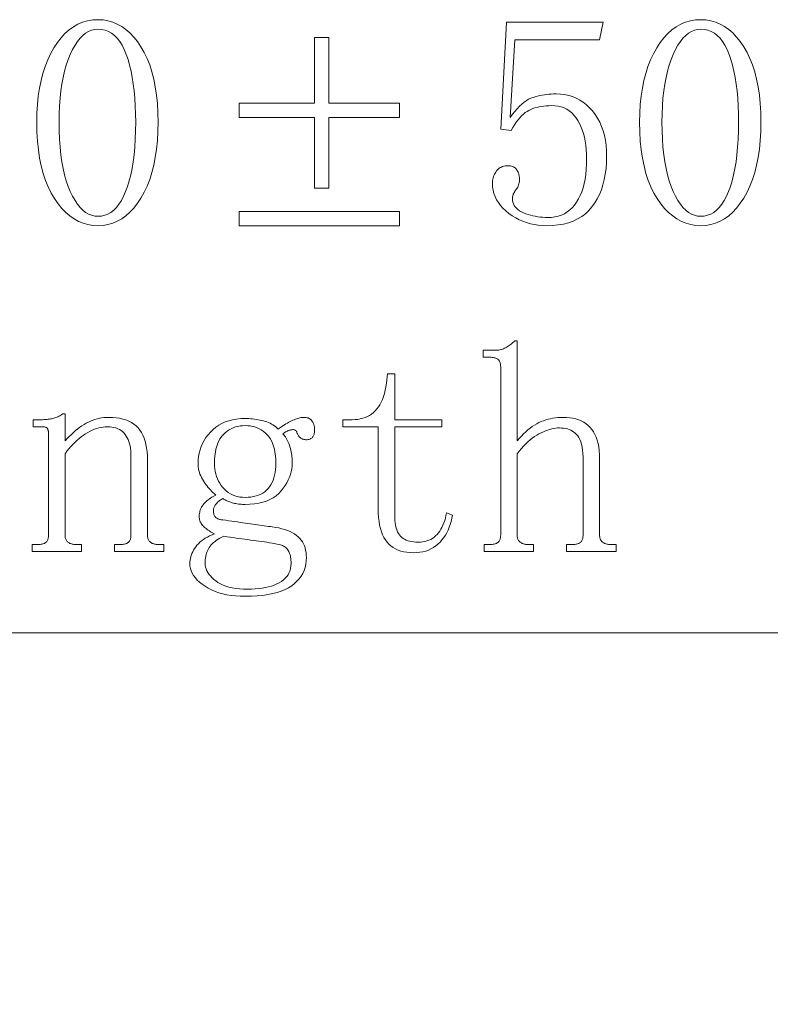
# Model space of a CAD drawing. Extents: x 1 to 297, y 1 to 210.
# Tile 94 of 171: x 182.41 to 189.7, y 116.87 to 126.43. Entities that reach past the tile are written whole.
import ezdxf

# ---------------------------------------------------------------- set-up
doc = ezdxf.new("R2010")
doc.units = 0

msp = doc.modelspace()

# ---------------------------------------------------------------- linework, layer by layer
at = {"color": 7, "lineweight": 13}
for points in [[(183.1699, 124.4292), (183.1204, 124.4318), (183.0725, 124.4397), (183.0262, 124.4529), (182.9815, 124.4712), (182.9384, 124.4949), (182.897, 124.5238), (182.8571, 124.558), (182.8188, 124.5974), (182.7821, 124.6421), (182.747, 124.692), (182.7144, 124.7468), (182.6853, 124.8059), (182.6596, 124.8693), (182.6373, 124.9371), (182.6185, 125.0092), (182.603, 125.0856), (182.591, 125.1665), (182.5825, 125.2516), (182.5773, 125.3411), (182.5756, 125.4349), (182.5773, 125.5223), (182.5822, 125.6063), (182.5905, 125.6869), (182.6021, 125.764), (182.617, 125.8378), (182.6353, 125.9081), (182.6568, 125.9749), (182.6817, 126.0383), (182.7098, 126.0983), (182.7413, 126.1549), (182.7754, 126.207), (182.8115, 126.2536), (182.8495, 126.2948), (182.8894, 126.3304), (182.9313, 126.3606), (182.9751, 126.3853), (183.0209, 126.4045), (183.0686, 126.4182), (183.1183, 126.4264), (183.1699, 126.4292), (183.2193, 126.4266), (183.267, 126.4187), (183.313, 126.4055), (183.3573, 126.3871), (183.3999, 126.3635), (183.4407, 126.3346), (183.4799, 126.3004), (183.5173, 126.261), (183.553, 126.2163), (183.587, 126.1663), (183.6185, 126.1117), (183.6467, 126.053), (183.6715, 125.9901), (183.6931, 125.9231), (183.7113, 125.8521), (183.7262, 125.7768), (183.7378, 125.6975), (183.7461, 125.6141), (183.7511, 125.5266), (183.7527, 125.4349), (183.7511, 125.3432), (183.7461, 125.2555), (183.7378, 125.1718), (183.7262, 125.092), (183.7113, 125.0163), (183.6931, 124.9446), (183.6715, 124.8769), (183.6467, 124.8132), (183.6185, 124.7535), (183.587, 124.6978), (183.553, 124.6467), (183.5173, 124.6011), (183.4799, 124.5608), (183.4407, 124.5259), (183.3999, 124.4963), (183.3573, 124.4722), (183.313, 124.4534), (183.267, 124.4399), (183.2193, 124.4319)], [(187.6156, 125.7092), (187.6582, 125.7075), (187.6992, 125.7026), (187.7387, 125.6943), (187.7765, 125.6827), (187.8127, 125.6678), (187.8474, 125.6495), (187.8804, 125.628), (187.9118, 125.6031), (187.9417, 125.575), (187.9699, 125.5435), (187.9959, 125.5092), (188.0193, 125.4728), (188.0398, 125.4343), (188.0576, 125.3935), (188.0727, 125.3506), (188.0851, 125.3055), (188.0947, 125.2583), (188.1015, 125.2088), (188.1057, 125.1572), (188.107, 125.1035), (188.1056, 125.043), (188.1013, 124.9851), (188.0942, 124.9296), (188.0842, 124.8767), (188.0713, 124.8263), (188.0556, 124.7785), (188.037, 124.7331), (188.0156, 124.6902), (187.9913, 124.6499), (187.9642, 124.612), (187.9341, 124.5773), (187.9008, 124.5462), (187.8646, 124.5188), (187.8252, 124.495), (187.7827, 124.4749), (187.7372, 124.4585), (187.6886, 124.4456), (187.6369, 124.4365), (187.582, 124.431), (187.5242, 124.4292), (187.4835, 124.4304), (187.4437, 124.434), (187.4048, 124.44), (187.3669, 124.4484), (187.3299, 124.4592), (187.2938, 124.4724), (187.2586, 124.488), (187.2243, 124.506), (187.1909, 124.5264), (187.1584, 124.5492), (187.1281, 124.5737), (187.1009, 124.5993), (187.0769, 124.6258), (187.0561, 124.6534), (187.0385, 124.682), (187.024, 124.7117), (187.0128, 124.7424), (187.0049, 124.7741), (187.0001, 124.8068), (186.9985, 124.8406), (186.9989, 124.8542), (187.0001, 124.8674), (187.002, 124.8802), (187.0049, 124.8927), (187.0085, 124.9049), (187.0128, 124.9167), (187.0181, 124.9282), (187.024, 124.9394), (187.0309, 124.9502), (187.0385, 124.9606), (187.0467, 124.9704), (187.0556, 124.9791), (187.065, 124.9868), (187.075, 124.9935), (187.0856, 124.9992), (187.0967, 125.0038), (187.1085, 125.0074), (187.1207, 125.01), (187.1336, 125.0115), (187.147, 125.012), (187.1603, 125.0116), (187.1726, 125.0102), (187.1841, 125.0079), (187.1946, 125.0047), (187.2042, 125.0006), (187.2129, 124.9956), (187.2206, 124.9896), (187.2275, 124.9828), (187.2334, 124.975), (187.2384, 124.9663), (187.2428, 124.9573), (187.2467, 124.9485), (187.2501, 124.9399), (187.2531, 124.9316), (187.2556, 124.9235), (187.2577, 124.9156), (187.2592, 124.9079), (187.2604, 124.9005), (187.2611, 124.8933), (187.2613, 124.8863), (187.261, 124.8729), (187.2599, 124.86), (187.2582, 124.8478), (187.2558, 124.8361), (187.2527, 124.8249), (187.249, 124.8143), (187.2445, 124.8043), (187.2394, 124.7949), (187.2335, 124.786), (187.227, 124.7778), (187.2205, 124.7697), (187.2147, 124.7615), (187.2095, 124.7533), (187.2051, 124.7449), (187.2013, 124.7363), (187.1982, 124.7277), (187.1958, 124.719), (187.1941, 124.7101), (187.1931, 124.7011), (187.1927, 124.692), (187.1938, 124.6742), (187.1971, 124.6573), (187.2025, 124.6413), (187.2101, 124.6262), (187.2199, 124.612), (187.2318, 124.5988), (187.2459, 124.5864), (187.2622, 124.575), (187.2807, 124.5645), (187.3013, 124.5549), (187.3232, 124.5462), (187.3454, 124.5384), (187.368, 124.5316), (187.3909, 124.5257), (187.4142, 124.5206), (187.4378, 124.5165), (187.4617, 124.5133), (187.486, 124.511), (187.5106, 124.5097), (187.5356, 124.5092), (187.5713, 124.5107), (187.6053, 124.5151), (187.6376, 124.5226), (187.6682, 124.533), (187.697, 124.5463), (187.7242, 124.5627), (187.7496, 124.582), (187.7733, 124.6043), (187.7953, 124.6295), (187.8156, 124.6578), (187.834, 124.6887), (187.8506, 124.7222), (187.8651, 124.7582), (187.8778, 124.7967), (187.8885, 124.8378), (187.8972, 124.8813), (187.904, 124.9274), (187.9089, 124.9759), (187.9118, 125.027), (187.9127, 125.0806), (187.9119, 125.1255), (187.9093, 125.1686), (187.905, 125.21), (187.899, 125.2498), (187.8913, 125.2878), (187.8819, 125.3241), (187.8707, 125.3586), (187.8579, 125.3915), (187.8433, 125.4226), (187.827, 125.452), (187.809, 125.4792), (187.7893, 125.5035), (187.7679, 125.5249), (187.7447, 125.5435), (187.7199, 125.5592), (187.6933, 125.5721), (187.665, 125.582), (187.635, 125.5892), (187.6033, 125.5935), (187.5699, 125.5949), (187.5451, 125.5945), (187.521, 125.5931), (187.4975, 125.5908), (187.4748, 125.5876), (187.4527, 125.5835), (187.4314, 125.5784), (187.4107, 125.5725), (187.3907, 125.5657), (187.3714, 125.5579), (187.3527, 125.5492), (187.3346, 125.539), (187.3166, 125.5268), (187.2989, 125.5125), (187.2814, 125.4962), (187.2642, 125.4778), (187.2471, 125.4573), (187.2303, 125.4348), (187.2138, 125.4102), (187.1974, 125.3836), (187.1813, 125.3549), (187.0785, 125.3663), (187.1356, 126.4063), (188.0727, 126.4063), (188.0385, 126.2349), (187.2156, 126.2349), (187.1699, 125.4806), (187.1927, 125.5114), (187.2154, 125.5396), (187.2379, 125.5653), (187.2604, 125.5885), (187.2827, 125.6092), (187.305, 125.6274), (187.3271, 125.643), (187.3491, 125.6562), (187.371, 125.6668), (187.3927, 125.6749), (187.4145, 125.6814), (187.4364, 125.6872), (187.4584, 125.6924), (187.4805, 125.6968), (187.5027, 125.7006), (187.5251, 125.7037), (187.5475, 125.7061), (187.5701, 125.7078), (187.5928, 125.7088)], [(189.0213, 124.4292), (188.9718, 124.4318), (188.9239, 124.4397), (188.8777, 124.4529), (188.833, 124.4712), (188.7899, 124.4949), (188.7484, 124.5238), (188.7085, 124.558), (188.6702, 124.5974), (188.6335, 124.6421), (188.5984, 124.692), (188.5659, 124.7468), (188.5367, 124.8059), (188.511, 124.8693), (188.4887, 124.9371), (188.4699, 125.0092), (188.4545, 125.0856), (188.4424, 125.1665), (188.4339, 125.2516), (188.4287, 125.3411), (188.427, 125.4349), (188.4287, 125.5223), (188.4337, 125.6063), (188.4419, 125.6869), (188.4535, 125.764), (188.4684, 125.8378), (188.4867, 125.9081), (188.5082, 125.9749), (188.5331, 126.0383), (188.5612, 126.0983), (188.5927, 126.1549), (188.6268, 126.207), (188.6629, 126.2536), (188.7009, 126.2948), (188.7408, 126.3304), (188.7827, 126.3606), (188.8266, 126.3853), (188.8723, 126.4045), (188.9201, 126.4182), (188.9697, 126.4264), (189.0213, 126.4292), (189.0707, 126.4266), (189.1185, 126.4187), (189.1645, 126.4055), (189.2087, 126.3871), (189.2513, 126.3635), (189.2922, 126.3346), (189.3313, 126.3004), (189.3687, 126.261), (189.4044, 126.2163), (189.4384, 126.1663), (189.4699, 126.1117), (189.4981, 126.053), (189.523, 125.9901), (189.5445, 125.9231), (189.5627, 125.8521), (189.5777, 125.7768), (189.5892, 125.6975), (189.5975, 125.6141), (189.6025, 125.5266), (189.6042, 125.4349), (189.6025, 125.3432), (189.5975, 125.2555), (189.5892, 125.1718), (189.5777, 125.092), (189.5627, 125.0163), (189.5445, 124.9446), (189.523, 124.8769), (189.4981, 124.8132), (189.4699, 124.7535), (189.4384, 124.6978), (189.4044, 124.6467), (189.3687, 124.6011), (189.3313, 124.5608), (189.2922, 124.5259), (189.2513, 124.4963), (189.2087, 124.4722), (189.1645, 124.4534), (189.1185, 124.4399), (189.0707, 124.4319)], [(183.1699, 126.3378), (183.1384, 126.3353), (183.1079, 126.3279), (183.0785, 126.3157), (183.0501, 126.2984), (183.0227, 126.2763), (182.9964, 126.2493), (182.9711, 126.2174), (182.9468, 126.1805), (182.9235, 126.1387), (182.9013, 126.092), (182.8807, 126.0412), (182.8622, 125.9871), (182.8459, 125.9297), (182.8318, 125.869), (182.8199, 125.8049), (182.8101, 125.7375), (182.8025, 125.6668), (182.7971, 125.5928), (182.7938, 125.5155), (182.7927, 125.4349), (182.7938, 125.35), (182.7971, 125.269), (182.8025, 125.1918), (182.8101, 125.1186), (182.8199, 125.0492), (182.8318, 124.9837), (182.8459, 124.9221), (182.8622, 124.8644), (182.8807, 124.8106), (182.9013, 124.7606), (182.9235, 124.715), (182.9468, 124.6742), (182.9711, 124.6382), (182.9964, 124.607), (183.0227, 124.5806), (183.0501, 124.559), (183.0785, 124.5422), (183.1079, 124.5302), (183.1384, 124.523), (183.1699, 124.5206), (183.2034, 124.523), (183.2355, 124.5302), (183.2661, 124.5422), (183.2951, 124.559), (183.3227, 124.5806), (183.3488, 124.607), (183.3735, 124.6382), (183.3966, 124.6742), (183.4183, 124.715), (183.4384, 124.7606), (183.4569, 124.8106), (183.4734, 124.8644), (183.488, 124.9221), (183.5006, 124.9837), (183.5113, 125.0492), (183.5201, 125.1186), (183.5269, 125.1918), (183.5317, 125.269), (183.5346, 125.35), (183.5356, 125.4349), (183.5347, 125.5155), (183.5319, 125.5928), (183.5274, 125.6668), (183.521, 125.7375), (183.5127, 125.8049), (183.5027, 125.869), (183.4908, 125.9297), (183.4771, 125.9871), (183.4615, 126.0412), (183.4442, 126.092), (183.425, 126.1387), (183.4039, 126.1805), (183.3811, 126.2174), (183.3564, 126.2493), (183.3299, 126.2763), (183.3015, 126.2984), (183.2714, 126.3157), (183.2394, 126.3279), (183.2055, 126.3353)], [(185.2727, 126.2578), (185.4099, 126.2578), (185.4099, 125.6178), (186.0956, 125.6178), (186.0956, 125.4806), (185.4099, 125.4806), (185.4099, 124.7949), (185.2727, 124.7949), (185.2727, 125.4806), (184.5413, 125.4806), (184.5413, 125.6178), (185.2727, 125.6178)], [(189.0213, 126.3378), (188.9898, 126.3353), (188.9594, 126.3279), (188.9299, 126.3157), (188.9015, 126.2984), (188.8742, 126.2763), (188.8478, 126.2493), (188.8225, 126.2174), (188.7982, 126.1805), (188.775, 126.1387), (188.7527, 126.092), (188.7321, 126.0412), (188.7137, 125.9871), (188.6974, 125.9297), (188.6833, 125.869), (188.6713, 125.8049), (188.6615, 125.7375), (188.6539, 125.6668), (188.6485, 125.5928), (188.6452, 125.5155), (188.6442, 125.4349), (188.6452, 125.35), (188.6485, 125.269), (188.6539, 125.1918), (188.6615, 125.1186), (188.6713, 125.0492), (188.6833, 124.9837), (188.6974, 124.9221), (188.7137, 124.8644), (188.7321, 124.8106), (188.7527, 124.7606), (188.775, 124.715), (188.7982, 124.6742), (188.8225, 124.6382), (188.8478, 124.607), (188.8742, 124.5806), (188.9015, 124.559), (188.9299, 124.5422), (188.9594, 124.5302), (188.9898, 124.523), (189.0213, 124.5206), (189.0549, 124.523), (189.0869, 124.5302), (189.1175, 124.5422), (189.1466, 124.559), (189.1742, 124.5806), (189.2003, 124.607), (189.2249, 124.6382), (189.248, 124.6742), (189.2697, 124.715), (189.2899, 124.7606), (189.3083, 124.8106), (189.3249, 124.8644), (189.3394, 124.9221), (189.3521, 124.9837), (189.3627, 125.0492), (189.3715, 125.1186), (189.3783, 125.1918), (189.3831, 125.269), (189.386, 125.35), (189.387, 125.4349), (189.3861, 125.5155), (189.3834, 125.5928), (189.3788, 125.6668), (189.3724, 125.7375), (189.3642, 125.8049), (189.3541, 125.869), (189.3422, 125.9297), (189.3285, 125.9871), (189.313, 126.0412), (189.2956, 126.092), (189.2764, 126.1387), (189.2554, 126.1805), (189.2325, 126.2174), (189.2078, 126.2493), (189.1813, 126.2763), (189.153, 126.2984), (189.1228, 126.3157), (189.0908, 126.3279), (189.057, 126.3353)], [(184.5413, 124.5663), (186.0956, 124.5663), (186.0956, 124.4292), (184.5413, 124.4292)], [(186.9185, 121.2664), (186.9185, 121.335), (186.9756, 121.335), (186.9867, 121.3352), (186.9971, 121.3359), (187.0068, 121.3371), (187.0158, 121.3387), (187.0242, 121.3407), (187.0318, 121.3432), (187.0388, 121.3462), (187.0451, 121.3496), (187.0507, 121.3535), (187.0556, 121.3579), (187.0599, 121.3627), (187.0638, 121.3679), (187.0673, 121.3736), (187.0702, 121.3798), (187.0727, 121.3864), (187.0748, 121.3935), (187.0764, 121.4011), (187.0775, 121.409), (187.0782, 121.4175), (187.0785, 121.4264), (187.0785, 123.0607), (187.0782, 123.0696), (187.0775, 123.0781), (187.0764, 123.0861), (187.0748, 123.0936), (187.0727, 123.1007), (187.0702, 123.1073), (187.0673, 123.1135), (187.0638, 123.1192), (187.0599, 123.1245), (187.0556, 123.1293), (187.0507, 123.1336), (187.0451, 123.1375), (187.0388, 123.1409), (187.0318, 123.1439), (187.0242, 123.1464), (187.0158, 123.1485), (187.0068, 123.1501), (186.9971, 123.1512), (186.9867, 123.1519), (186.9756, 123.1521), (186.907, 123.1521), (186.907, 123.2207), (187.0327, 123.2207), (187.0419, 123.2209), (187.051, 123.2216), (187.0602, 123.2228), (187.0693, 123.2244), (187.0785, 123.2264), (187.0876, 123.2289), (187.0967, 123.2319), (187.1059, 123.2353), (187.115, 123.2392), (187.1242, 123.2436), (187.1333, 123.2484), (187.1425, 123.2536), (187.1516, 123.2593), (187.1607, 123.2655), (187.1699, 123.2721), (187.179, 123.2792), (187.1882, 123.2868), (187.1973, 123.2948), (187.2065, 123.3032), (187.2156, 123.3121), (187.2384, 123.3121), (187.2384, 122.3407), (187.2591, 122.3651), (187.2798, 122.388), (187.3007, 122.4095), (187.3217, 122.4294), (187.3427, 122.4479), (187.3639, 122.4648), (187.3853, 122.4803), (187.4067, 122.4943), (187.4282, 122.5068), (187.4499, 122.5179), (187.4718, 122.5276), (187.494, 122.5364), (187.5166, 122.5441), (187.5395, 122.5508), (187.5627, 122.5564), (187.5863, 122.5611), (187.6103, 122.5647), (187.6346, 122.5672), (187.6592, 122.5688), (187.6842, 122.5693), (187.7177, 122.5683), (187.7495, 122.5654), (187.7798, 122.5605), (187.8085, 122.5537), (187.8356, 122.545), (187.8611, 122.5343), (187.885, 122.5217), (187.9073, 122.5071), (187.9279, 122.4906), (187.947, 122.4721), (187.9644, 122.4516), (187.9799, 122.4289), (187.9937, 122.4041), (188.0055, 122.3771), (188.0156, 122.3479), (188.0238, 122.3165), (188.0302, 122.2829), (188.0348, 122.2472), (188.0375, 122.2093), (188.0385, 122.1693), (188.0385, 121.4264), (188.0387, 121.4175), (188.0396, 121.409), (188.041, 121.4011), (188.043, 121.3935), (188.0456, 121.3864), (188.0487, 121.3798), (188.0525, 121.3736), (188.0567, 121.3679), (188.0616, 121.3627), (188.067, 121.3579), (188.0729, 121.3535), (188.0791, 121.3496), (188.0857, 121.3462), (188.0926, 121.3432), (188.0999, 121.3407), (188.1075, 121.3387), (188.1154, 121.3371), (188.1237, 121.3359), (188.1323, 121.3352), (188.1413, 121.335), (188.1985, 121.335), (188.1985, 121.2664), (187.7184, 121.2664), (187.7184, 121.335), (187.7756, 121.335), (187.7867, 121.3352), (187.7971, 121.3359), (187.8068, 121.3371), (187.8158, 121.3387), (187.8242, 121.3407), (187.8318, 121.3432), (187.8388, 121.3462), (187.8451, 121.3496), (187.8507, 121.3535), (187.8556, 121.3579), (187.8599, 121.3627), (187.8638, 121.3679), (187.8672, 121.3736), (187.8702, 121.3798), (187.8727, 121.3864), (187.8748, 121.3935), (187.8764, 121.4011), (187.8775, 121.409), (187.8782, 121.4175), (187.8784, 121.4264), (187.8784, 122.1464), (187.8778, 122.184), (187.8759, 122.2189), (187.8728, 122.2512), (187.8684, 122.2808), (187.8627, 122.3079), (187.8558, 122.3323), (187.8477, 122.354), (187.8382, 122.3732), (187.8275, 122.3897), (187.8156, 122.4036), (187.8026, 122.4155), (187.7888, 122.4262), (187.7743, 122.4356), (187.7589, 122.4438), (187.7427, 122.4507), (187.7258, 122.4564), (187.708, 122.4608), (187.6894, 122.4639), (187.6701, 122.4658), (187.6499, 122.4664), (187.6314, 122.4659), (187.6126, 122.4641), (187.5935, 122.4613), (187.574, 122.4573), (187.5542, 122.4521), (187.534, 122.4459), (187.5135, 122.4384), (187.4926, 122.4299), (187.4714, 122.4201), (187.4499, 122.4093), (187.4282, 122.3971), (187.4067, 122.3832), (187.3853, 122.3678), (187.3639, 122.3508), (187.3427, 122.3321), (187.3217, 122.3119), (187.3007, 122.2901), (187.2798, 122.2667), (187.2591, 122.2416), (187.2384, 122.215), (187.2384, 121.4264), (187.2387, 121.4175), (187.2396, 121.409), (187.241, 121.4011), (187.243, 121.3935), (187.2456, 121.3864), (187.2487, 121.3798), (187.2525, 121.3736), (187.2567, 121.3679), (187.2616, 121.3627), (187.267, 121.3579), (187.2729, 121.3535), (187.2791, 121.3496), (187.2857, 121.3462), (187.2926, 121.3432), (187.2999, 121.3407), (187.3075, 121.3387), (187.3154, 121.3371), (187.3237, 121.3359), (187.3323, 121.3352), (187.3413, 121.335), (187.3985, 121.335), (187.3985, 121.2664)], [(186.0499, 121.6321), (186.0504, 121.6012), (186.0522, 121.5723), (186.055, 121.5454), (186.059, 121.5206), (186.0642, 121.4979), (186.0704, 121.4772), (186.0779, 121.4585), (186.0865, 121.442), (186.0962, 121.4275), (186.107, 121.415), (186.119, 121.4041), (186.1322, 121.3944), (186.1465, 121.3859), (186.1619, 121.3784), (186.1785, 121.3721), (186.1962, 121.367), (186.215, 121.363), (186.235, 121.3601), (186.2562, 121.3584), (186.2785, 121.3579), (186.3009, 121.3586), (186.3223, 121.3608), (186.3429, 121.3645), (186.3626, 121.3697), (186.3813, 121.3764), (186.3991, 121.3846), (186.416, 121.3943), (186.4321, 121.4054), (186.4471, 121.418), (186.4613, 121.4321), (186.4746, 121.4476), (186.4869, 121.4644), (186.4983, 121.4824), (186.5089, 121.5016), (186.5184, 121.5221), (186.5271, 121.5439), (186.5349, 121.5669), (186.5418, 121.5912), (186.5477, 121.6168), (186.5527, 121.6436), (186.6099, 121.6207), (186.6046, 121.5893), (186.5978, 121.559), (186.5895, 121.5299), (186.5797, 121.5019), (186.5685, 121.475), (186.5557, 121.4493), (186.5415, 121.4247), (186.5258, 121.4013), (186.5086, 121.379), (186.4899, 121.3579), (186.4698, 121.3383), (186.4485, 121.3208), (186.4259, 121.3054), (186.4021, 121.292), (186.377, 121.2807), (186.3507, 121.2715), (186.3231, 121.2643), (186.2942, 121.2591), (186.2641, 121.256), (186.2327, 121.255), (186.1993, 121.256), (186.1676, 121.2591), (186.1376, 121.2643), (186.1093, 121.2715), (186.0827, 121.2807), (186.0579, 121.292), (186.0347, 121.3054), (186.0133, 121.3208), (185.9936, 121.3383), (185.9756, 121.3579), (185.9593, 121.3796), (185.9447, 121.4036), (185.9319, 121.4299), (185.9207, 121.4584), (185.9113, 121.4893), (185.9036, 121.5224), (185.8976, 121.5579), (185.8933, 121.5956), (185.8907, 121.6356), (185.8899, 121.6779), (185.8899, 122.4779), (185.547, 122.4779), (185.547, 122.5464), (185.6385, 122.5464), (185.6654, 122.5473), (185.6913, 122.5499), (185.7161, 122.5541), (185.7399, 122.5601), (185.7627, 122.5679), (185.7845, 122.5773), (185.8053, 122.5884), (185.825, 122.6013), (185.8437, 122.6159), (185.8613, 122.6321), (185.8778, 122.6503), (185.8931, 122.6703), (185.9071, 122.6923), (185.9198, 122.7163), (185.9313, 122.7421), (185.9415, 122.77), (185.9505, 122.7997), (185.9582, 122.8315), (185.9647, 122.8651), (185.9699, 122.9007), (185.9813, 122.9921), (186.0499, 122.9921), (186.0499, 122.5464), (186.507, 122.5464), (186.507, 122.4779), (186.0499, 122.4779)], [(182.5299, 121.2664), (182.5299, 121.335), (182.587, 121.335), (182.5981, 121.3352), (182.6085, 121.3359), (182.6182, 121.3371), (182.6273, 121.3387), (182.6356, 121.3407), (182.6432, 121.3432), (182.6502, 121.3462), (182.6565, 121.3496), (182.6621, 121.3535), (182.667, 121.3579), (182.6714, 121.3627), (182.6752, 121.3679), (182.6787, 121.3736), (182.6817, 121.3798), (182.6842, 121.3864), (182.6862, 121.3935), (182.6878, 121.4011), (182.689, 121.409), (182.6897, 121.4175), (182.6899, 121.4264), (182.6899, 122.4093), (182.6898, 122.416), (182.6894, 122.4223), (182.6889, 122.4283), (182.688, 122.434), (182.687, 122.4393), (182.6858, 122.4443), (182.6843, 122.4489), (182.6826, 122.4532), (182.6806, 122.4571), (182.6785, 122.4607), (182.6759, 122.464), (182.673, 122.4669), (182.6695, 122.4695), (182.6656, 122.4717), (182.6613, 122.4736), (182.6565, 122.4751), (182.6512, 122.4763), (182.6455, 122.4772), (182.6394, 122.4777), (182.6327, 122.4779), (182.5413, 122.4779), (182.5413, 122.5464), (182.6213, 122.5464), (182.6327, 122.5465), (182.6439, 122.5469), (182.6551, 122.5475), (182.6661, 122.5483), (182.677, 122.5493), (182.6878, 122.5505), (182.6985, 122.552), (182.7091, 122.5537), (182.7195, 122.5557), (182.7299, 122.5579), (182.7401, 122.5604), (182.7502, 122.5633), (182.7602, 122.5668), (182.7701, 122.5707), (182.7799, 122.575), (182.7895, 122.5798), (182.7991, 122.5851), (182.8085, 122.5908), (182.8178, 122.5969), (182.827, 122.6036), (182.8499, 122.6036), (182.8499, 122.3407), (182.8705, 122.363), (182.891, 122.3841), (182.9116, 122.4041), (182.9322, 122.423), (182.9527, 122.4407), (182.9733, 122.4573), (182.9939, 122.4727), (183.0145, 122.487), (183.035, 122.5001), (183.0556, 122.5121), (183.0763, 122.523), (183.0972, 122.5327), (183.1183, 122.5413), (183.1397, 122.5487), (183.1613, 122.555), (183.1831, 122.5601), (183.2052, 122.5641), (183.2275, 122.567), (183.25, 122.5687), (183.2727, 122.5693), (183.3106, 122.5683), (183.3463, 122.5652), (183.3801, 122.56), (183.4117, 122.5528), (183.4413, 122.5436), (183.4689, 122.5323), (183.4943, 122.5189), (183.5178, 122.5035), (183.5391, 122.486), (183.5585, 122.4664), (183.5758, 122.4448), (183.5914, 122.4212), (183.6051, 122.3955), (183.617, 122.3677), (183.627, 122.3379), (183.6353, 122.306), (183.6416, 122.272), (183.6462, 122.236), (183.649, 122.198), (183.6499, 122.1579), (183.6499, 121.4264), (183.6502, 121.4175), (183.651, 121.409), (183.6525, 121.4011), (183.6544, 121.3935), (183.657, 121.3864), (183.6602, 121.3798), (183.6639, 121.3736), (183.6682, 121.3679), (183.673, 121.3627), (183.6785, 121.3579), (183.6843, 121.3535), (183.6906, 121.3496), (183.6971, 121.3462), (183.7041, 121.3432), (183.7113, 121.3407), (183.7189, 121.3387), (183.7269, 121.3371), (183.7351, 121.3359), (183.7438, 121.3352), (183.7527, 121.335), (183.8099, 121.335), (183.8099, 121.2664), (183.3299, 121.2664), (183.3299, 121.335), (183.387, 121.335), (183.3981, 121.3352), (183.4085, 121.3359), (183.4182, 121.3371), (183.4272, 121.3387), (183.4356, 121.3407), (183.4433, 121.3432), (183.4502, 121.3462), (183.4565, 121.3496), (183.4621, 121.3535), (183.467, 121.3579), (183.4714, 121.3627), (183.4753, 121.3679), (183.4787, 121.3736), (183.4817, 121.3798), (183.4842, 121.3864), (183.4862, 121.3935), (183.4878, 121.4011), (183.489, 121.409), (183.4897, 121.4175), (183.4899, 121.4264), (183.4899, 122.1921), (183.4893, 122.2189), (183.4876, 122.2445), (183.4847, 122.2688), (183.4807, 122.2918), (183.4756, 122.3136), (183.4693, 122.3341), (183.4619, 122.3533), (183.4533, 122.3713), (183.4436, 122.3881), (183.4327, 122.4036), (183.4207, 122.4177), (183.4076, 122.4303), (183.3933, 122.4415), (183.3779, 122.4511), (183.3613, 122.4593), (183.3436, 122.466), (183.3247, 122.4712), (183.3047, 122.4749), (183.2836, 122.4771), (183.2613, 122.4779), (183.2407, 122.4772), (183.2199, 122.4751), (183.1991, 122.4717), (183.1781, 122.4669), (183.157, 122.4607), (183.1358, 122.4532), (183.1145, 122.4443), (183.0931, 122.434), (183.0715, 122.4223), (183.0499, 122.4093), (183.0283, 122.395), (183.0071, 122.3796), (182.9863, 122.363), (182.9658, 122.3453), (182.9456, 122.3264), (182.9258, 122.3064), (182.9063, 122.2853), (182.8871, 122.263), (182.8683, 122.2396), (182.8499, 122.215), (182.8499, 121.4264), (182.8502, 121.4175), (182.851, 121.409), (182.8524, 121.4011), (182.8544, 121.3935), (182.857, 121.3864), (182.8602, 121.3798), (182.8639, 121.3736), (182.8682, 121.3679), (182.873, 121.3627), (182.8784, 121.3579), (182.8843, 121.3535), (182.8906, 121.3496), (182.8971, 121.3462), (182.9041, 121.3432), (182.9113, 121.3407), (182.9189, 121.3387), (182.9268, 121.3371), (182.9351, 121.3359), (182.9438, 121.3352), (182.9527, 121.335), (183.0099, 121.335), (183.0099, 121.2664)], [(184.8613, 121.5064), (184.8947, 121.5013), (184.9262, 121.4952), (184.9559, 121.4881), (184.9838, 121.4799), (185.0099, 121.4707), (185.0341, 121.4605), (185.0565, 121.4492), (185.0771, 121.4369), (185.0958, 121.4236), (185.1127, 121.4093), (185.1279, 121.3939), (185.1415, 121.3775), (185.1535, 121.3601), (185.1639, 121.3416), (185.1727, 121.3221), (185.1799, 121.3016), (185.1855, 121.2801), (185.1895, 121.2575), (185.1919, 121.2339), (185.1927, 121.2093), (185.1913, 121.1757), (185.187, 121.1435), (185.1799, 121.1126), (185.1699, 121.0831), (185.157, 121.055), (185.1413, 121.0283), (185.1227, 121.0029), (185.1013, 120.9789), (185.077, 120.9563), (185.0499, 120.935), (185.0197, 120.9155), (184.9861, 120.898), (184.9492, 120.8825), (184.9091, 120.8692), (184.8656, 120.8579), (184.8188, 120.8486), (184.7687, 120.8414), (184.7153, 120.8363), (184.6585, 120.8332), (184.5984, 120.8321), (184.5514, 120.8331), (184.5061, 120.836), (184.4627, 120.8409), (184.4211, 120.8477), (184.3813, 120.8564), (184.3434, 120.8671), (184.3073, 120.8797), (184.273, 120.8943), (184.2405, 120.9108), (184.2099, 120.9293), (184.1817, 120.949), (184.1564, 120.9693), (184.1341, 120.9901), (184.1148, 121.0116), (184.0984, 121.0336), (184.0851, 121.0561), (184.0747, 121.0793), (184.0673, 121.103), (184.0628, 121.1273), (184.0613, 121.1521), (184.0619, 121.1681), (184.0636, 121.1841), (184.0665, 121.2001), (184.0704, 121.2161), (184.0756, 121.2321), (184.0819, 121.2481), (184.0893, 121.2641), (184.0979, 121.2801), (184.1076, 121.2961), (184.1185, 121.3121), (184.1306, 121.3278), (184.1441, 121.3428), (184.1589, 121.3571), (184.1751, 121.3707), (184.1927, 121.3836), (184.2117, 121.3958), (184.2321, 121.4073), (184.2538, 121.4182), (184.2769, 121.4284), (184.3013, 121.4379), (184.2879, 121.4448), (184.275, 121.4518), (184.2627, 121.4589), (184.251, 121.4662), (184.2399, 121.4736), (184.2293, 121.4811), (184.2193, 121.4887), (184.2099, 121.4964), (184.201, 121.5042), (184.1927, 121.5121), (184.1851, 121.5203), (184.1783, 121.5288), (184.1723, 121.5377), (184.1671, 121.5469), (184.1627, 121.5564), (184.1591, 121.5663), (184.1563, 121.5765), (184.1543, 121.5871), (184.1531, 121.598), (184.1527, 121.6093), (184.1532, 121.6228), (184.1546, 121.636), (184.1569, 121.6489), (184.16, 121.6614), (184.1642, 121.6736), (184.1692, 121.6854), (184.1751, 121.6969), (184.182, 121.708), (184.1898, 121.7188), (184.1985, 121.7293), (184.2078, 121.7394), (184.2177, 121.7492), (184.2279, 121.7586), (184.2387, 121.7677), (184.2499, 121.7764), (184.2615, 121.7848), (184.2737, 121.7929), (184.2862, 121.8006), (184.2993, 121.808), (184.3127, 121.815), (184.2992, 121.8267), (184.286, 121.8388), (184.2731, 121.8513), (184.2606, 121.8644), (184.2485, 121.8779), (184.2366, 121.8918), (184.2251, 121.9062), (184.214, 121.9211), (184.2032, 121.9364), (184.1927, 121.9521), (184.183, 121.9683), (184.1742, 121.9846), (184.1665, 122.0012), (184.1598, 122.018), (184.1542, 122.035), (184.1495, 122.0523), (184.1459, 122.0697), (184.1434, 122.0875), (184.1418, 122.1054), (184.1413, 122.1236), (184.1425, 122.1575), (184.1461, 122.1905), (184.1521, 122.2228), (184.1605, 122.2543), (184.1713, 122.285), (184.1845, 122.3149), (184.2001, 122.344), (184.2181, 122.3723), (184.2385, 122.3997), (184.2613, 122.4264), (184.2863, 122.4514), (184.3132, 122.4737), (184.3421, 122.4935), (184.3728, 122.5105), (184.4056, 122.525), (184.4403, 122.5368), (184.4769, 122.546), (184.5155, 122.5526), (184.556, 122.5565), (184.5984, 122.5579), (184.6167, 122.5576), (184.6348, 122.5569), (184.6528, 122.5558), (184.6707, 122.5542), (184.6884, 122.5521), (184.7061, 122.5496), (184.7236, 122.5467), (184.7411, 122.5432), (184.7584, 122.5393), (184.7756, 122.535), (184.7924, 122.5301), (184.8087, 122.5245), (184.8244, 122.5182), (184.8396, 122.5112), (184.8542, 122.5036), (184.8682, 122.4952), (184.8816, 122.4862), (184.8945, 122.4765), (184.9067, 122.4661), (184.9185, 122.455), (184.9343, 122.4661), (184.9498, 122.4767), (184.9649, 122.4867), (184.9797, 122.4961), (184.9942, 122.505), (185.0083, 122.5133), (185.022, 122.521), (185.0355, 122.5281), (185.0486, 122.5347), (185.0613, 122.5407), (185.0737, 122.5461), (185.0858, 122.551), (185.0975, 122.5553), (185.1089, 122.559), (185.1199, 122.5621), (185.1306, 122.5647), (185.1409, 122.5667), (185.1509, 122.5681), (185.1606, 122.569), (185.1699, 122.5693), (185.181, 122.5689), (185.1914, 122.5677), (185.2011, 122.5657), (185.2101, 122.5629), (185.2184, 122.5593), (185.2261, 122.5549), (185.2331, 122.5497), (185.2394, 122.5437), (185.245, 122.5369), (185.2499, 122.5293), (185.2542, 122.5213), (185.2581, 122.5135), (185.2615, 122.5058), (185.2645, 122.4982), (185.267, 122.4907), (185.2691, 122.4833), (185.2707, 122.4761), (185.2718, 122.4689), (185.2725, 122.4619), (185.2727, 122.455), (185.2726, 122.446), (185.272, 122.4374), (185.2712, 122.4291), (185.27, 122.4212), (185.2684, 122.4136), (185.2666, 122.4063), (185.2643, 122.3994), (185.2618, 122.3928), (185.2589, 122.3866), (185.2556, 122.3807), (185.2519, 122.3753), (185.2476, 122.3704), (185.2427, 122.3661), (185.2373, 122.3624), (185.2313, 122.3593), (185.2247, 122.3567), (185.2176, 122.3547), (185.2099, 122.3533), (185.2016, 122.3524), (185.1927, 122.3521), (185.186, 122.3523), (185.1795, 122.3528), (185.1732, 122.3537), (185.1671, 122.3549), (185.1613, 122.3564), (185.1557, 122.3583), (185.1503, 122.3605), (185.1452, 122.3631), (185.1403, 122.366), (185.1356, 122.3693), (185.1311, 122.3729), (185.1269, 122.3768), (185.1229, 122.3811), (185.1191, 122.3857), (185.1156, 122.3907), (185.1123, 122.396), (185.1092, 122.4017), (185.1063, 122.4077), (185.1037, 122.414), (185.1013, 122.4207), (185.0987, 122.4272), (185.0956, 122.4328), (185.0919, 122.4377), (185.0876, 122.4417), (185.0827, 122.445), (185.0773, 122.4475), (185.0713, 122.4491), (185.0647, 122.45), (185.0576, 122.45), (185.0499, 122.4493), (185.0418, 122.4479), (185.0336, 122.4459), (185.0254, 122.4433), (185.017, 122.4401), (185.0085, 122.4364), (184.9998, 122.4321), (184.9911, 122.4273), (184.9822, 122.4219), (184.9733, 122.4159), (184.9642, 122.4093), (184.9731, 122.3998), (184.9815, 122.3896), (184.9895, 122.3788), (184.9971, 122.3672), (185.0042, 122.355), (185.0108, 122.3421), (185.017, 122.3285), (185.0227, 122.3142), (185.0279, 122.2992), (185.0327, 122.2836), (185.0371, 122.2676), (185.041, 122.2516), (185.0444, 122.2356), (185.0474, 122.2196), (185.0499, 122.2036), (185.0519, 122.1876), (185.0535, 122.1716), (185.0547, 122.1556), (185.0554, 122.1396), (185.0556, 122.1236), (185.0545, 122.0962), (185.0513, 122.0689), (185.0458, 122.0418), (185.0382, 122.0148), (185.0285, 121.9879), (185.0165, 121.9611), (185.0024, 121.9344), (184.9861, 121.9078), (184.9677, 121.8813), (184.947, 121.855), (184.924, 121.83), (184.8983, 121.8077), (184.8701, 121.788), (184.8391, 121.7709), (184.8056, 121.7564), (184.7694, 121.7446), (184.7306, 121.7354), (184.6892, 121.7288), (184.6451, 121.7249), (184.5984, 121.7236), (184.5849, 121.7237), (184.5715, 121.7243), (184.5583, 121.7251), (184.5454, 121.7263), (184.5327, 121.7279), (184.5203, 121.7297), (184.5081, 121.732), (184.496, 121.7345), (184.4843, 121.7375), (184.4727, 121.7407), (184.4615, 121.7442), (184.4508, 121.7478), (184.4405, 121.7515), (184.4307, 121.7553), (184.4213, 121.7593), (184.4124, 121.7633), (184.4039, 121.7675), (184.3959, 121.7718), (184.3884, 121.7762), (184.3813, 121.7807), (184.3724, 121.776), (184.3639, 121.7711), (184.3559, 121.766), (184.3484, 121.7606), (184.3413, 121.755), (184.3347, 121.7492), (184.3285, 121.7431), (184.3228, 121.7368), (184.3175, 121.7303), (184.3127, 121.7236), (184.3084, 121.7168), (184.3045, 121.7103), (184.3011, 121.704), (184.2981, 121.698), (184.2956, 121.6921), (184.2935, 121.6865), (184.2919, 121.6812), (184.2908, 121.676), (184.2901, 121.6711), (184.2899, 121.6664), (184.2901, 121.6575), (184.2908, 121.6491), (184.2919, 121.6411), (184.2935, 121.6335), (184.2956, 121.6264), (184.2981, 121.6198), (184.3011, 121.6136), (184.3045, 121.6079), (184.3084, 121.6027), (184.3127, 121.5979), (184.3175, 121.5935), (184.3228, 121.5896), (184.3285, 121.5862), (184.3347, 121.5832), (184.3413, 121.5807), (184.3484, 121.5787), (184.3559, 121.5771), (184.3639, 121.5759), (184.3724, 121.5752), (184.3813, 121.575), (184.4107, 121.5705), (184.4396, 121.5661), (184.4679, 121.5618), (184.4956, 121.5576), (184.5227, 121.5536), (184.5493, 121.5496), (184.5753, 121.5458), (184.6007, 121.5421), (184.6256, 121.5385), (184.6499, 121.535), (184.6736, 121.5316), (184.6967, 121.5284), (184.7193, 121.5252), (184.7413, 121.5222), (184.7627, 121.5193), (184.7836, 121.5165), (184.8039, 121.5138), (184.8236, 121.5112), (184.8427, 121.5088)], [(184.3013, 122.1236), (184.3021, 122.0965), (184.3045, 122.0703), (184.3085, 122.0449), (184.3141, 122.0203), (184.3213, 121.9964), (184.3301, 121.9734), (184.3405, 121.9512), (184.3525, 121.9297), (184.3661, 121.9091), (184.3813, 121.8893), (184.3979, 121.8708), (184.4156, 121.8543), (184.4344, 121.8397), (184.4545, 121.8271), (184.4756, 121.8164), (184.4979, 121.8077), (184.5213, 121.8009), (184.5459, 121.796), (184.5716, 121.7931), (184.5984, 121.7921), (184.6274, 121.793), (184.6549, 121.7956), (184.6809, 121.7999), (184.7054, 121.8059), (184.7285, 121.8136), (184.75, 121.823), (184.7701, 121.8341), (184.7886, 121.847), (184.8057, 121.8616), (184.8213, 121.8779), (184.8354, 121.8957), (184.8481, 121.9151), (184.8592, 121.936), (184.8689, 121.9583), (184.877, 121.9821), (184.8837, 122.0075), (184.8889, 122.0343), (184.8926, 122.0625), (184.8949, 122.0923), (184.8956, 122.1236), (184.8947, 122.1613), (184.8922, 122.1969), (184.8879, 122.2304), (184.8819, 122.2616), (184.8742, 122.2907), (184.8647, 122.3176), (184.8536, 122.3424), (184.8407, 122.3649), (184.8262, 122.3853), (184.8099, 122.4036), (184.7923, 122.4199), (184.774, 122.4344), (184.7549, 122.4473), (184.7349, 122.4584), (184.7142, 122.4678), (184.6926, 122.4756), (184.6703, 122.4816), (184.6471, 122.4859), (184.6232, 122.4884), (184.5984, 122.4893), (184.5737, 122.4884), (184.5498, 122.4859), (184.5266, 122.4816), (184.5043, 122.4756), (184.4827, 122.4678), (184.462, 122.4584), (184.442, 122.4473), (184.4229, 122.4344), (184.4046, 122.4199), (184.387, 122.4036), (184.3707, 122.3853), (184.3562, 122.3649), (184.3433, 122.3424), (184.3322, 122.3176), (184.3227, 122.2907), (184.315, 122.2616), (184.309, 122.2304), (184.3047, 122.1969), (184.3022, 122.1613)], [(184.3927, 121.415), (184.3728, 121.4057), (184.3541, 121.396), (184.3367, 121.386), (184.3205, 121.3757), (184.3056, 121.365), (184.2919, 121.354), (184.2795, 121.3426), (184.2684, 121.3309), (184.2585, 121.3188), (184.2499, 121.3064), (184.2423, 121.2936), (184.2355, 121.2801), (184.2295, 121.2661), (184.2243, 121.2516), (184.2199, 121.2364), (184.2163, 121.2207), (184.2135, 121.2044), (184.2115, 121.1876), (184.2103, 121.1701), (184.2099, 121.1521), (184.2109, 121.134), (184.214, 121.116), (184.2191, 121.0983), (184.2263, 121.0808), (184.2356, 121.0636), (184.2469, 121.0465), (184.2603, 121.0297), (184.2757, 121.0132), (184.2932, 120.9968), (184.3127, 120.9807), (184.3343, 120.9655), (184.358, 120.9519), (184.3837, 120.9399), (184.4115, 120.9295), (184.4413, 120.9207), (184.4732, 120.9135), (184.5071, 120.9079), (184.5431, 120.9039), (184.5812, 120.9015), (184.6213, 120.9007), (184.6594, 120.9013), (184.6958, 120.9032), (184.7307, 120.9064), (184.7639, 120.9108), (184.7956, 120.9164), (184.8257, 120.9233), (184.8541, 120.9315), (184.881, 120.9409), (184.9062, 120.9516), (184.9299, 120.9636), (184.9516, 120.9768), (184.971, 120.9912), (184.9882, 121.0069), (185.003, 121.0239), (185.0156, 121.0421), (185.0259, 121.0616), (185.0339, 121.0824), (185.0396, 121.1044), (185.043, 121.1276), (185.0442, 121.1521), (185.0439, 121.1678), (185.043, 121.1828), (185.0416, 121.1971), (185.0396, 121.2107), (185.037, 121.2236), (185.0339, 121.2358), (185.0302, 121.2473), (185.0259, 121.2582), (185.021, 121.2684), (185.0156, 121.2779), (185.0096, 121.2867), (185.003, 121.2948), (184.9959, 121.3022), (184.9882, 121.3089), (184.9799, 121.315), (184.971, 121.3204), (184.9616, 121.3251), (184.9516, 121.3291), (184.941, 121.3324), (184.9299, 121.335), (184.9068, 121.3395), (184.8833, 121.3439), (184.8593, 121.3482), (184.8348, 121.3524), (184.8099, 121.3564), (184.7845, 121.3604), (184.7587, 121.3642), (184.7324, 121.3679), (184.7057, 121.3715), (184.6785, 121.375), (184.6509, 121.3785), (184.6231, 121.3821), (184.5951, 121.3858), (184.5669, 121.3896), (184.5385, 121.3936), (184.5098, 121.3976), (184.4809, 121.4018), (184.4517, 121.4061), (184.4223, 121.4105)]]:
    msp.add_lwpolyline(points, close=True, dxfattribs=at)
msp.add_lwpolyline([(166.292, 106.5053), (169.7356, 120.4788), (201.9282, 120.4788)], dxfattribs=at)

doc.saveas('drawing.dxf')
